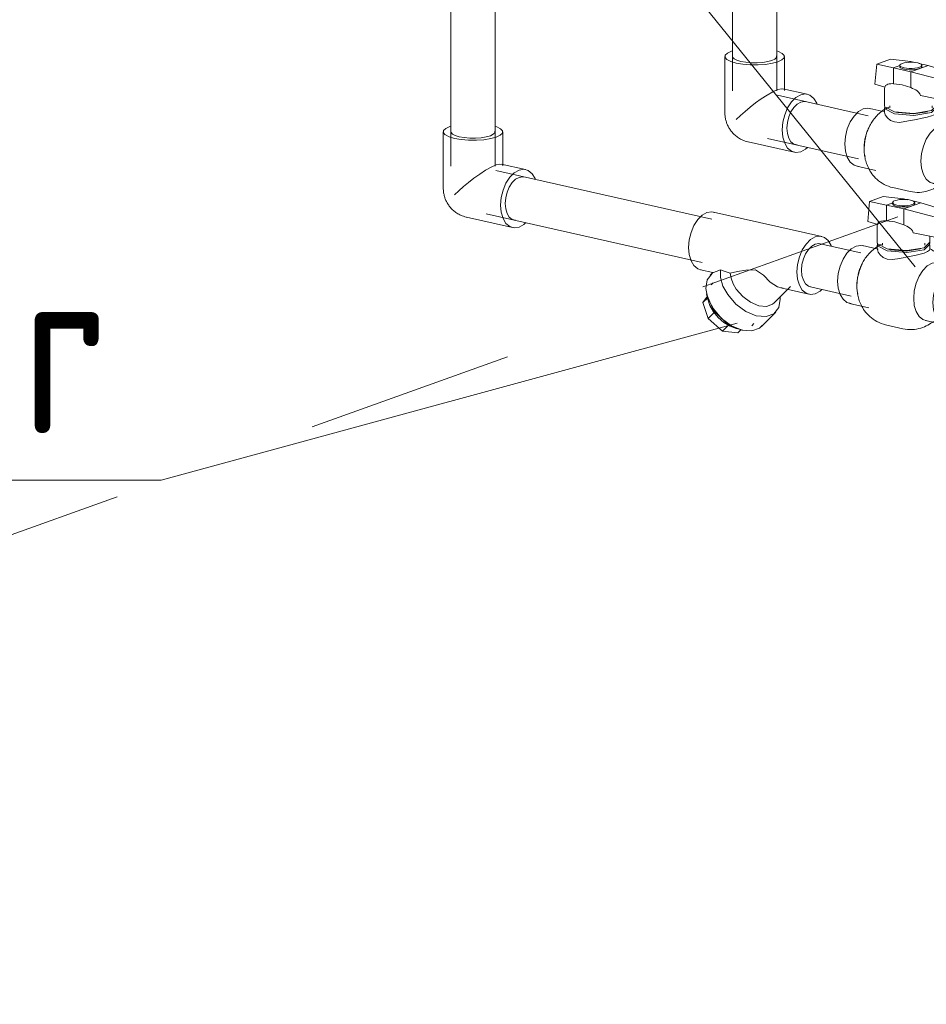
# Model space of a CAD drawing. Header units: millimetres. Extents: x 37142 to 69399, y 2700 to 29257.
# Tile 3 of 85: x 38625 to 39281, y 3987 to 4700. Entities that reach past the tile are written whole.
import ezdxf

# ---------------------------------------------------------------- set-up
doc = ezdxf.new("R2010")
doc.units = ezdxf.units.MM
doc.linetypes.add('ADSK_Скрыто', pattern=[300, 150, -150])
for name, color, linetype, lineweight in [('G-____-____-SYMB', 111, 'ADSK_Скрыто', 20), ('P-PIPE-____-IDEN', 2, 'Continuous', 20), ('P-PIPE-____-OTLN', 3, 'Continuous', 20)]:
    doc.layers.add(name, color=color, linetype=linetype, lineweight=lineweight)
doc.styles.add('GOST Common', font='GOST_Common.ttf', dxfattribs={"width": 0.9, "height": 125})

# ---------------------------------------------------------------- blocks, each defined once
blk = doc.blocks.new('VTp_786_0 Фильтр ППР - VTp_786_0-1643425-3D Отопление Left')
at = {"layer": 'P-PIPE-____-OTLN', "color": 5}
for p, q in [((39204.98, 4542.72), (39126.63, 4560.39)), ((39117.22, 4518.64), (39126.3, 4516.59)), ((39126.3, 4516.59), (39124.37, 4514.66)), ((39126.41, 4509.29), (39124.86, 4507.74)), ((39121.6, 4501.26), (39122.09, 4499.08)), ((39126.58, 4489.26), (39121.71, 4501.35)), ((39170.52, 4494.68), (39182.29, 4506.42)), ((39175.26, 4505.55), (39195.57, 4500.97)), ((39119.07, 4494.91), (39122.28, 4499.46)), ((39122.51, 4498.34), (39119.07, 4494.91)), ((39122.88, 4483.43), (39119.07, 4494.91)), ((39127.14, 4487.69), (39122.88, 4483.43)), ((39161.31, 4477.65), (39171.67, 4487.99)), ((39133.28, 4474.32), (39122.88, 4483.43)), ((39154.39, 4478.15), (39155.94, 4479.7)), ((39137.47, 4478.5), (39133.28, 4474.32)), ((39144.19, 4472.92), (39133.28, 4474.32)), ((39146.61, 4475.33), (39144.19, 4472.92)), ((39145.73, 4475.4), (39147.91, 4474.9))]:
    blk.add_line(p, q, dxfattribs=at)
for points in [[(39108.63, 4534.74, 0), (39109.08, 4540.22, 0), (39110.41, 4545.64, 0), (39112.52, 4550.65, 0), (39115.27, 4554.9, 0), (39118.48, 4558.1, 0), (39121.92, 4560.03, 0), (39125.36, 4560.56, 0), (39127.38, 4560.17, 0)], [(39212.06, 4535.58, 0), (39211.79, 4536.23, 0), (39209.68, 4539.73, 0), (39206.92, 4542, 0), (39203.72, 4542.9, 0), (39200.28, 4542.36, 0), (39196.83, 4540.43, 0), (39193.63, 4537.23, 0), (39190.87, 4532.98, 0), (39188.76, 4527.98, 0), (39187.43, 4522.55, 0), (39186.98, 4517.08, 0)], [(39118.48, 4518.46, 0), (39115.27, 4519.36, 0), (39112.52, 4521.63, 0), (39110.41, 4525.12, 0), (39109.08, 4529.6, 0), (39108.63, 4534.74, 0)], [(39125.75, 4515.82, 0), (39122.17, 4511.42, 0), (39121.08, 4505.18, 0), (39122.62, 4497.86, 0), (39126.59, 4490.33, 0)], [(39131.63, 4518.68, 0), (39128.53, 4517.4, 0), (39126.56, 4516.67, 0), (39126.3, 4516.59, 0)], [(39138.83, 4516.21, 0), (39135.21, 4517.47, 0), (39131.63, 4518.68, 0)], [(39131.63, 4518.68, 0), (39131.68, 4513.05, 0), (39133.51, 4506.87, 0), (39136.95, 4500.67, 0)], [(39157.08, 4518.55, 0), (39150.16, 4518.44, 0), (39144.11, 4517.33, 0), (39138.83, 4516.21, 0)], [(39138.83, 4516.21, 0), (39139.44, 4512.46, 0), (39140.91, 4508.55, 0), (39143.17, 4504.67, 0)], [(39177.03, 4505.3, 0), (39172.89, 4506.34, 0), (39167.74, 4509.74, 0), (39162.76, 4514.77, 0), (39157.08, 4518.55, 0)], [(39186.98, 4517.08, 0), (39187.43, 4511.93, 0), (39188.76, 4507.46, 0), (39190.87, 4503.97, 0), (39193.63, 4501.7, 0), (39196.83, 4500.8, 0), (39200.28, 4501.33, 0), (39203.72, 4503.26, 0), (39205.08, 4504.44, 0)], [(39136.95, 4500.67, 0), (39142.89, 4493.84, 0), (39150.07, 4488.54, 0), (39157.62, 4485.4, 0), (39164.65, 4484.81, 0), (39170.29, 4486.83, 0), (39173.87, 4491.23, 0), (39174.96, 4497.47, 0), (39174.86, 4498.91, 0)], [(39143.17, 4504.67, 0), (39147.84, 4499.3, 0), (39153.5, 4495.12, 0), (39159.45, 4492.64, 0), (39164.98, 4492.18, 0), (39169.43, 4493.77, 0), (39170.52, 4494.68, 0)], [(39126.64, 4488.29, 0), (39124.08, 4492.79, 0), (39122.59, 4497.3, 0), (39122.39, 4498.44, 0)], [(39146.83, 4475.18, 0), (39137.02, 4479.17, 0), (39126.58, 4489.26, 0)], [(39126.59, 4490.33, 0), (39132.52, 4483.5, 0), (39139.7, 4478.2, 0), (39147.26, 4475.06, 0), (39154.28, 4474.47, 0), (39159.93, 4476.49, 0), (39161.88, 4478.26, 0)], [(39145.57, 4475.64, 0), (39143.16, 4476.09, 0), (39138.63, 4477.79, 0), (39134.17, 4480.52, 0), (39130.08, 4484.11, 0), (39126.64, 4488.29, 0)]]:
    blk.add_polyline3d(points, dxfattribs=at)
blk = doc.blocks.new('VTp_744_0 Кран шаровой ППР - VTp_744_0-1567384-3D Отопление Left')
at = {"layer": 'P-PIPE-____-OTLN', "color": 5}
for p, q in [((39238.2, 4553.55), (39239.56, 4568.11)), ((39249.43, 4571.65), (39239.56, 4568.11)), ((39239.56, 4568.11), (39251.71, 4565.47)), ((39264.2, 4569.95), (39249.43, 4571.65)), ((39251.71, 4565.47), (39256.35, 4567.13)), ((39251.71, 4565.47), (39264.25, 4562.64)), ((39251.71, 4565.47), (39251.71, 4553.97)), ((39256.22, 4567.25), (39256.22, 4566.3)), ((39262.72, 4569.42), (39264.2, 4569.95)), ((39267.1, 4569.3), (39264.2, 4569.95)), ((39276.74, 4567.12), (39264.25, 4562.64)), ((39276.74, 4567.12), (39269.95, 4568.65)), ((39272.22, 4566.3), (39272.22, 4567.25)), ((39318.29, 4553.92), (39276.74, 4567.12)), ((39264.25, 4562.64), (39309.4, 4550.74)), ((39264.25, 4562.64), (39264.25, 4551.14)), ((39245.48, 4551.45), (39238.2, 4553.55)), ((39245.17, 4550.48), (39245.17, 4537.92)), ((39318.29, 4553.92), (39309.4, 4550.74)), ((39309.4, 4550.74), (39310.77, 4537.42)), ((39319.54, 4540.57), (39318.29, 4553.92)), ((39310.77, 4537.42), (39271.14, 4545.43)), ((39245.17, 4536.48), (39245.17, 4533.49)), ((39248.87, 4537.92), (39248.87, 4536.48)), ((39279.15, 4534.55), (39283.15, 4538.54)), ((39279.57, 4536.48), (39279.57, 4537.92)), ((39283.27, 4537.92), (39283.27, 4542.98)), ((39283.27, 4533.49), (39283.27, 4536.48)), ((39310.77, 4537.42), (39319.54, 4540.57)), ((39245.72, 4533.54), (39234.46, 4536.08)), ((39276.25, 4533.77), (39276.71, 4533.97)), ((39303.41, 4520.53), (39289.46, 4523.68)), ((39225.04, 4494.33), (39238.99, 4491.18)), ((39280.05, 4481.93), (39293.99, 4478.78)), ((39251.19, 4478.85), (39263.73, 4476.02))]:
    blk.add_line(p, q, dxfattribs=at)
for points in [[(39257.96, 4568.67, 0), (39256.88, 4568.16, 0), (39256.31, 4567.59, 0), (39256.28, 4566.99, 0), (39256.79, 4566.42, 0), (39257.8, 4565.9, 0), (39259.25, 4565.47, 0), (39261.05, 4565.17, 0), (39263.05, 4565, 0), (39265.14, 4565, 0), (39267.17, 4565.14, 0), (39268.99, 4565.43, 0), (39270.49, 4565.84, 0)], [(39270.49, 4564.88, 0), (39268.99, 4564.47, 0), (39267.17, 4564.18, 0), (39265.14, 4564.04, 0), (39263.05, 4564.05, 0), (39261.05, 4564.21, 0), (39259.25, 4564.51, 0), (39257.8, 4564.94, 0), (39256.79, 4565.46, 0), (39256.28, 4566.04, 0), (39256.31, 4566.63, 0)], [(39270.49, 4565.84, 0), (39271.57, 4566.35, 0), (39272.14, 4566.92, 0), (39272.17, 4567.52, 0), (39271.66, 4568.09, 0), (39270.65, 4568.61, 0), (39269.2, 4569.04, 0), (39267.4, 4569.34, 0), (39265.4, 4569.5, 0), (39263.31, 4569.51, 0), (39261.28, 4569.37, 0), (39259.46, 4569.08, 0), (39257.96, 4568.67, 0)], [(39271.66, 4567.13, 0), (39272.17, 4566.56, 0), (39272.14, 4565.96, 0), (39271.57, 4565.39, 0), (39270.49, 4564.88, 0)], [(39245.17, 4550.48, 0), (39245.35, 4551.56, 0), (39245.74, 4552.41, 0)], [(39251.71, 4553.97, 0), (39250.68, 4554.02, 0), (39249.64, 4554, 0), (39248.63, 4553.9, 0), (39247.65, 4553.68, 0), (39246.7, 4553.29, 0), (39245.89, 4552.62, 0), (39245.48, 4551.45, 0)], [(39264.25, 4551.14, 0), (39257.92, 4553.22, 0), (39251.71, 4553.97, 0)], [(39271.14, 4545.43, 0), (39270.71, 4546.78, 0), (39269.82, 4547.86, 0), (39268.78, 4548.72, 0), (39267.69, 4549.45, 0), (39266.56, 4550.09, 0), (39265.4, 4550.65, 0), (39264.25, 4551.14, 0)], [(39216.45, 4510.44, 0), (39216.91, 4515.91, 0), (39218.23, 4521.33, 0), (39220.35, 4526.34, 0), (39223.1, 4530.59, 0), (39226.31, 4533.79, 0), (39229.75, 4535.72, 0), (39233.19, 4536.25, 0), (39235.21, 4535.87, 0)], [(39251.19, 4478.85, 0), (39249.54, 4479.28, 0), (39247.94, 4479.81, 0), (39246.39, 4480.45, 0), (39244.9, 4481.18, 0), (39243.49, 4481.98, 0), (39242.16, 4482.85, 0), (39240.91, 4483.78, 0), (39239.76, 4484.76, 0), (39238.69, 4485.77, 0), (39237.71, 4486.8, 0), (39236.81, 4487.85, 0), (39236, 4488.92, 0), (39235.26, 4489.98, 0), (39234.59, 4491.05, 0), (39233.99, 4492.11, 0), (39233.45, 4493.16, 0), (39232.96, 4494.21, 0), (39232.53, 4495.24, 0), (39232.15, 4496.27, 0), (39231.82, 4497.28, 0), (39231.52, 4498.28, 0), (39231.27, 4499.27, 0), (39231.05, 4500.24, 0), (39230.87, 4501.21, 0), (39230.72, 4502.16, 0), (39230.59, 4503.1, 0), (39230.5, 4504.04, 0), (39230.43, 4504.96, 0), (39230.39, 4505.88, 0), (39230.37, 4506.78, 0), (39230.38, 4507.68, 0), (39230.41, 4508.57, 0), (39230.46, 4509.46, 0), (39230.53, 4510.34, 0), (39230.63, 4511.21, 0), (39230.74, 4512.07, 0), (39230.88, 4512.93, 0), (39231.03, 4513.79, 0), (39231.21, 4514.64, 0), (39231.4, 4515.48, 0), (39231.62, 4516.32, 0), (39231.85, 4517.16, 0), (39232.11, 4517.99, 0), (39232.39, 4518.82, 0), (39232.69, 4519.65, 0), (39233.01, 4520.47, 0), (39233.35, 4521.29, 0), (39233.72, 4522.11, 0), (39234.11, 4522.92, 0), (39234.53, 4523.73, 0), (39234.97, 4524.54, 0), (39235.44, 4525.34, 0), (39235.94, 4526.14, 0), (39236.47, 4526.94, 0), (39237.03, 4527.74, 0), (39237.63, 4528.53, 0), (39238.26, 4529.31, 0), (39238.94, 4530.09, 0), (39239.65, 4530.87, 0), (39240.41, 4531.63, 0), (39241.21, 4532.39, 0), (39242.07, 4533.13, 0), (39242.98, 4533.86, 0), (39243.95, 4534.58, 0), (39244.98, 4535.26, 0), (39246.07, 4535.93, 0), (39247.23, 4536.56, 0), (39248.21, 4537.03, 0)], [(39245.19, 4537.86, 0), (39245.3, 4537.3, 0), (39252.39, 4533.67, 0), (39266.41, 4532.54, 0), (39279.15, 4534.55, 0)], [(39245.29, 4537.06, 0), (39245.3, 4535.86, 0), (39252.39, 4532.24, 0), (39266.41, 4531.1, 0), (39279.15, 4533.11, 0)], [(39279.15, 4533.11, 0), (39283.15, 4537.1, 0), (39282.79, 4537.69, 0)], [(39247.21, 4529.37, 0), (39245.74, 4531.48, 0), (39245.18, 4533.37, 0)], [(39259.75, 4526.55, 0), (39255.92, 4526.04, 0), (39252.39, 4526.33, 0), (39249.43, 4527.5, 0), (39247.21, 4529.37, 0)], [(39253.25, 4533.45, 0), (39254.69, 4533.06, 0), (39265.98, 4532.14, 0), (39276.25, 4533.77, 0)], [(39279.15, 4530.75, 0), (39276.06, 4529.81, 0), (39272.36, 4528.96, 0), (39268.25, 4528.16, 0), (39263.96, 4527.37, 0), (39259.75, 4526.55, 0)], [(39283.27, 4533.55, 0), (39282.85, 4532.71, 0), (39281.45, 4531.74, 0), (39279.15, 4530.75, 0)], [(39282.87, 4534.03, 0), (39284.32, 4533.26, 0), (39285.68, 4532.42, 0), (39286.97, 4531.51, 0), (39288.16, 4530.56, 0), (39289.27, 4529.57, 0), (39290.29, 4528.54, 0), (39291.23, 4527.5, 0), (39292.08, 4526.44, 0), (39292.86, 4525.37, 0), (39293.56, 4524.31, 0), (39294.19, 4523.24, 0), (39294.76, 4522.19, 0), (39295.27, 4521.14, 0)], [(39234.29, 4523.19, 0), (39232.18, 4518.19, 0), (39230.85, 4512.76, 0), (39230.4, 4507.29, 0)], [(39271.46, 4498.03, 0), (39271.91, 4503.51, 0), (39273.24, 4508.93, 0), (39275.35, 4513.94, 0), (39278.1, 4518.19, 0), (39281.31, 4521.39, 0), (39284.75, 4523.32, 0)], [(39284.75, 4523.32, 0), (39288.19, 4523.85, 0), (39290.22, 4523.46, 0)], [(39310.51, 4513.32, 0), (39310.22, 4514.04, 0), (39308.1, 4517.54, 0), (39305.35, 4519.81, 0), (39302.14, 4520.71, 0), (39298.7, 4520.17, 0), (39295.26, 4518.24, 0), (39292.05, 4515.04, 0), (39289.3, 4510.79, 0), (39287.18, 4505.79, 0), (39285.86, 4500.36, 0), (39285.4, 4494.89, 0)], [(39226.31, 4494.15, 0), (39223.1, 4495.05, 0), (39220.35, 4497.32, 0), (39218.23, 4500.82, 0), (39216.91, 4505.29, 0), (39216.45, 4510.44, 0)], [(39230.74, 4502.8, 0), (39230.85, 4502.14, 0), (39231.07, 4501.1, 0)], [(39281.31, 4481.75, 0), (39278.1, 4482.65, 0), (39275.35, 4484.92, 0), (39273.24, 4488.41, 0), (39271.91, 4492.89, 0), (39271.46, 4498.03, 0)], [(39285.4, 4494.89, 0), (39285.86, 4489.74, 0), (39287.18, 4485.27, 0), (39289.3, 4481.78, 0), (39292.05, 4479.51, 0), (39295.26, 4478.61, 0), (39298.7, 4479.14, 0), (39302.14, 4481.07, 0), (39303.51, 4482.25, 0)], [(39285.9, 4481.33, 0), (39284.96, 4480.61, 0), (39283.96, 4479.91, 0), (39282.9, 4479.24, 0), (39281.77, 4478.59, 0), (39280.58, 4477.98, 0), (39279.32, 4477.42, 0), (39278.05, 4476.93, 0)], [(39263.73, 4476.02, 0), (39265.41, 4475.7, 0), (39267.09, 4475.5, 0), (39268.76, 4475.4, 0), (39270.42, 4475.42, 0), (39272.04, 4475.54, 0), (39273.61, 4475.76, 0), (39275.13, 4476.07, 0), (39276.6, 4476.45, 0), (39277.99, 4476.91, 0), (39278.05, 4476.93, 0)]]:
    blk.add_polyline3d(points, dxfattribs=at)
blk = doc.blocks.new('VTp_744_0 Кран шаровой ППР - VTp_744_0-V5-3D Отопление Left')
at = {"layer": 'P-PIPE-____-OTLN', "color": 10}
for p, q in [((39243.43, 4652.76), (39244.78, 4667.33)), ((39254.65, 4670.86), (39244.78, 4667.33)), ((39244.78, 4667.33), (39256.93, 4664.69)), ((39269.42, 4669.16), (39254.65, 4670.86)), ((39256.93, 4664.69), (39261.57, 4666.35)), ((39256.93, 4664.69), (39269.47, 4661.86)), ((39256.93, 4664.69), (39256.93, 4653.18)), ((39261.45, 4666.47), (39261.45, 4665.51)), ((39267.94, 4668.63), (39269.42, 4669.16)), ((39272.32, 4668.51), (39269.42, 4669.16)), ((39281.96, 4666.34), (39269.47, 4661.86)), ((39281.96, 4666.34), (39275.17, 4667.87)), ((39277.45, 4665.51), (39277.45, 4666.47)), ((39323.51, 4653.14), (39281.96, 4666.34)), ((39269.47, 4661.86), (39314.63, 4649.95)), ((39269.47, 4661.86), (39269.47, 4650.36)), ((39250.71, 4650.66), (39243.43, 4652.76)), ((39323.51, 4653.14), (39314.63, 4649.95)), ((39324.77, 4639.78), (39323.51, 4653.14)), ((39250.4, 4649.69), (39250.4, 4637.13)), ((39315.99, 4636.64), (39276.37, 4644.65)), ((39314.63, 4649.95), (39315.99, 4636.64)), ((39254.1, 4637.13), (39254.1, 4635.69)), ((39284.37, 4633.77), (39288.37, 4637.75)), ((39284.8, 4635.69), (39284.8, 4637.13)), ((39288.5, 4637.13), (39288.5, 4642.19)), ((39315.99, 4636.64), (39324.77, 4639.78)), ((39250.63, 4632.82), (39239.68, 4635.29)), ((39250.4, 4635.69), (39250.4, 4632.71)), ((39288.5, 4632.71), (39288.5, 4635.69)), ((39308.63, 4619.75), (39294.68, 4622.89)), ((39230.27, 4593.54), (39244.21, 4590.4)), ((39285.27, 4581.14), (39299.22, 4578)), ((39256.42, 4578.06), (39268.95, 4575.23))]:
    blk.add_line(p, q, dxfattribs=at)
for points in [[(39263.18, 4667.88, 0), (39262.11, 4667.37, 0), (39261.53, 4666.8, 0), (39261.5, 4666.21, 0), (39262.01, 4665.63, 0), (39263.02, 4665.11, 0), (39264.48, 4664.69, 0), (39266.27, 4664.38, 0), (39268.28, 4664.22, 0), (39270.36, 4664.21, 0), (39272.39, 4664.35, 0), (39274.22, 4664.64, 0), (39275.72, 4665.06, 0)], [(39275.72, 4664.1, 0), (39274.22, 4663.68, 0), (39272.39, 4663.4, 0), (39270.36, 4663.25, 0), (39268.28, 4663.26, 0), (39266.27, 4663.42, 0), (39264.48, 4663.73, 0), (39263.02, 4664.15, 0), (39262.01, 4664.67, 0), (39261.5, 4665.25, 0), (39261.53, 4665.84, 0)], [(39275.72, 4665.06, 0), (39276.79, 4665.57, 0), (39277.36, 4666.14, 0), (39277.39, 4666.73, 0), (39276.89, 4667.31, 0), (39275.87, 4667.82, 0), (39274.42, 4668.25, 0), (39272.63, 4668.56, 0), (39270.62, 4668.72, 0), (39268.53, 4668.73, 0), (39266.5, 4668.58, 0), (39264.68, 4668.3, 0), (39263.18, 4667.88, 0)], [(39276.89, 4666.35, 0), (39277.39, 4665.77, 0), (39277.36, 4665.18, 0), (39276.79, 4664.61, 0), (39275.72, 4664.1, 0)], [(39250.4, 4649.69, 0), (39250.58, 4650.78, 0), (39250.97, 4651.62, 0)], [(39256.93, 4653.18, 0), (39255.9, 4653.24, 0), (39254.87, 4653.22, 0), (39253.85, 4653.11, 0), (39252.87, 4652.89, 0), (39251.93, 4652.51, 0), (39251.11, 4651.84, 0), (39250.71, 4650.66, 0)], [(39269.47, 4650.36, 0), (39263.14, 4652.44, 0), (39256.93, 4653.18, 0)], [(39276.37, 4644.65, 0), (39275.93, 4645.99, 0), (39275.04, 4647.07, 0), (39274, 4647.94, 0), (39272.91, 4648.67, 0), (39271.78, 4649.3, 0), (39270.63, 4649.86, 0), (39269.47, 4650.36, 0)], [(39256.41, 4578.06, 0), (39254.77, 4578.49, 0), (39253.16, 4579.03, 0), (39251.61, 4579.66, 0), (39250.12, 4580.39, 0), (39248.71, 4581.19, 0), (39247.38, 4582.07, 0), (39246.14, 4583, 0), (39244.98, 4583.97, 0), (39243.91, 4584.98, 0), (39242.93, 4586.02, 0), (39242.04, 4587.07, 0), (39241.22, 4588.13, 0), (39240.48, 4589.2, 0), (39239.81, 4590.26, 0), (39239.21, 4591.32, 0), (39238.67, 4592.38, 0), (39238.19, 4593.42, 0), (39237.76, 4594.46, 0), (39237.38, 4595.48, 0), (39237.04, 4596.49, 0), (39236.75, 4597.49, 0), (39236.49, 4598.48, 0), (39236.27, 4599.46, 0), (39236.09, 4600.42, 0), (39235.94, 4601.38, 0), (39235.82, 4602.32, 0), (39235.72, 4603.25, 0), (39235.65, 4604.18, 0), (39235.61, 4605.09, 0), (39235.6, 4606, 0), (39235.6, 4606.9, 0), (39235.63, 4607.79, 0), (39235.68, 4608.67, 0), (39235.76, 4609.55, 0), (39235.85, 4610.42, 0), (39235.96, 4611.29, 0), (39236.1, 4612.15, 0), (39236.25, 4613, 0), (39236.43, 4613.85, 0), (39236.63, 4614.7, 0), (39236.84, 4615.54, 0), (39237.08, 4616.38, 0), (39237.33, 4617.21, 0), (39237.61, 4618.04, 0), (39237.91, 4618.86, 0), (39238.23, 4619.69, 0), (39238.58, 4620.51, 0), (39238.94, 4621.32, 0), (39239.34, 4622.13, 0), (39239.75, 4622.95, 0), (39240.19, 4623.75, 0), (39240.66, 4624.56, 0), (39241.16, 4625.36, 0), (39241.69, 4626.16, 0), (39242.26, 4626.95, 0), (39242.85, 4627.74, 0), (39243.49, 4628.53, 0), (39244.16, 4629.31, 0), (39244.87, 4630.08, 0), (39245.63, 4630.85, 0), (39246.44, 4631.6, 0), (39247.29, 4632.35, 0), (39248.2, 4633.08, 0), (39249.17, 4633.79, 0), (39250.2, 4634.48, 0), (39251.29, 4635.14, 0), (39252.45, 4635.77, 0), (39253.43, 4636.25, 0)], [(39250.42, 4637.07, 0), (39250.52, 4636.51, 0), (39257.61, 4632.89, 0), (39271.63, 4631.75, 0), (39284.37, 4633.77, 0)], [(39250.51, 4636.28, 0), (39250.52, 4635.07, 0), (39257.61, 4631.45, 0), (39271.63, 4630.31, 0), (39284.37, 4632.33, 0)], [(39284.37, 4632.33, 0), (39288.37, 4636.31, 0), (39288.02, 4636.9, 0)], [(39221.68, 4609.65, 0), (39222.13, 4615.12, 0), (39223.46, 4620.55, 0), (39225.57, 4625.55, 0), (39228.32, 4629.8, 0), (39231.53, 4633, 0), (39234.97, 4634.93, 0), (39238.41, 4635.47, 0), (39240.43, 4635.08, 0)], [(39252.44, 4628.59, 0), (39250.96, 4630.7, 0), (39250.4, 4632.58, 0)], [(39258.47, 4632.66, 0), (39259.91, 4632.27, 0), (39271.21, 4631.36, 0), (39281.47, 4632.98, 0)], [(39284.37, 4629.96, 0), (39281.29, 4629.03, 0), (39277.59, 4628.17, 0), (39273.47, 4627.38, 0), (39269.18, 4626.59, 0), (39264.97, 4625.76, 0)], [(39288.49, 4632.76, 0), (39288.07, 4631.93, 0), (39286.67, 4630.95, 0), (39284.37, 4629.96, 0)], [(39288.09, 4633.25, 0), (39289.54, 4632.48, 0), (39290.91, 4631.63, 0), (39292.19, 4630.73, 0), (39293.39, 4629.77, 0), (39294.5, 4628.78, 0), (39295.52, 4627.76, 0), (39296.45, 4626.71, 0), (39297.3, 4625.65, 0), (39298.08, 4624.59, 0), (39298.78, 4623.52, 0), (39299.41, 4622.46, 0), (39299.98, 4621.4, 0), (39300.49, 4620.35, 0)], [(39239.52, 4622.41, 0), (39237.4, 4617.4, 0), (39236.08, 4611.98, 0), (39235.62, 4606.51, 0)], [(39264.97, 4625.76, 0), (39261.14, 4625.25, 0), (39257.62, 4625.54, 0), (39254.65, 4626.71, 0), (39252.44, 4628.59, 0)], [(39276.68, 4597.25, 0), (39277.13, 4602.72, 0), (39278.46, 4608.15, 0), (39280.57, 4613.15, 0), (39283.33, 4617.4, 0), (39286.53, 4620.6, 0), (39289.98, 4622.53, 0)], [(39289.98, 4622.53, 0), (39293.42, 4623.07, 0), (39295.44, 4622.68, 0)], [(39315.72, 4612.55, 0), (39315.44, 4613.26, 0), (39313.33, 4616.75, 0), (39310.57, 4619.02, 0), (39307.36, 4619.92, 0), (39303.92, 4619.39, 0), (39300.48, 4617.46, 0), (39297.27, 4614.26, 0), (39294.52, 4610.01, 0), (39292.41, 4605, 0), (39291.08, 4599.58, 0), (39290.63, 4594.1, 0)], [(39231.53, 4593.36, 0), (39228.32, 4594.26, 0), (39225.57, 4596.54, 0), (39223.46, 4600.03, 0), (39222.13, 4604.5, 0), (39221.68, 4609.65, 0)], [(39235.96, 4602.02, 0), (39236.08, 4601.36, 0), (39236.29, 4600.31, 0)], [(39286.53, 4580.96, 0), (39283.33, 4581.86, 0), (39280.57, 4584.14, 0), (39278.46, 4587.63, 0), (39277.13, 4592.1, 0), (39276.68, 4597.25, 0)], [(39290.63, 4594.1, 0), (39291.08, 4588.96, 0), (39292.41, 4584.48, 0), (39294.52, 4580.99, 0), (39297.27, 4578.72, 0), (39300.48, 4577.82, 0), (39303.92, 4578.35, 0), (39307.36, 4580.29, 0), (39308.73, 4581.47, 0)], [(39291.12, 4580.55, 0), (39290.18, 4579.83, 0), (39289.18, 4579.13, 0), (39288.12, 4578.45, 0), (39286.99, 4577.81, 0), (39285.8, 4577.2, 0), (39284.54, 4576.63, 0), (39283.27, 4576.14, 0)], [(39268.96, 4575.23, 0), (39270.63, 4574.92, 0), (39272.31, 4574.71, 0), (39273.98, 4574.62, 0), (39275.64, 4574.64, 0), (39277.26, 4574.76, 0), (39278.83, 4574.98, 0), (39280.36, 4575.28, 0), (39281.82, 4575.67, 0), (39283.22, 4576.12, 0), (39283.27, 4576.14, 0)]]:
    blk.add_polyline3d(points, dxfattribs=at)
blk = doc.blocks.new('ADSK_Полипропилен_Отвод - Универсальный-V6-3D Отопление Left')
at = {"layer": 'P-PIPE-____-OTLN', "color": 10}
for p, q in [((39134.93, 4672.87), (39134.93, 4632.12)), ((39140.5, 4676.97), (39139.58, 4676.67)), ((39177.93, 4648.27), (39177.93, 4672.87)), ((39194.45, 4645.59), (39176.91, 4649.55)), ((39151.7, 4611.15), (39185, 4603.64))]:
    blk.add_line(p, q, dxfattribs=at)
for points in [[(39139.58, 4676.67, 0), (39136.7, 4675.3, 0), (39135.16, 4673.77, 0), (39135.07, 4672.17, 0), (39136.43, 4670.62, 0), (39139.16, 4669.23, 0), (39143.07, 4668.08, 0), (39147.88, 4667.26, 0), (39153.28, 4666.82, 0), (39158.89, 4666.8, 0), (39164.34, 4667.19, 0), (39169.24, 4667.96, 0), (39173.27, 4669.07, 0)], [(39146.48, 4669.31, 0), (39143.58, 4670.16, 0), (39141.55, 4671.2, 0), (39140.53, 4672.35, 0), (39140.43, 4672.87, 0)], [(39172.32, 4673.39, 0), (39172.25, 4672.21, 0), (39171.11, 4671.06, 0), (39168.96, 4670.04, 0), (39165.96, 4669.22, 0), (39162.31, 4668.64, 0), (39158.26, 4668.35, 0), (39154.08, 4668.37, 0), (39150.07, 4668.7, 0), (39146.48, 4669.31, 0)], [(39173.27, 4669.07, 0), (39176.16, 4670.44, 0), (39177.69, 4671.98, 0), (39177.78, 4673.57, 0), (39176.42, 4675.12, 0), (39173.69, 4676.51, 0), (39172.38, 4676.97, 0)], [(39143.07, 4627.34, 0), (39146.09, 4630.23, 0), (39149.46, 4633.22, 0), (39153.14, 4636.27, 0), (39157.09, 4639.32, 0), (39161.26, 4642.28, 0), (39165.53, 4645.03, 0), (39169.66, 4647.34, 0), (39173.27, 4648.94, 0)], [(39173.27, 4648.94, 0), (39175.94, 4649.59, 0), (39177.47, 4649.31, 0)], [(39189.73, 4645.23, 0), (39186.27, 4643.29, 0), (39183.05, 4640.07, 0), (39180.28, 4635.81, 0), (39178.16, 4630.78, 0), (39176.82, 4625.33, 0), (39176.37, 4619.83, 0), (39176.82, 4614.66, 0), (39178.16, 4610.16, 0), (39180.28, 4606.66, 0), (39183.05, 4604.37, 0), (39186.27, 4603.47, 0), (39189.73, 4604, 0)], [(39201.59, 4638.34, 0), (39201.3, 4639.07, 0), (39199.17, 4642.58, 0), (39196.41, 4644.86, 0), (39193.18, 4645.77, 0), (39189.73, 4645.23, 0)], [(39179.78, 4621.05, 0), (39180.12, 4625.14, 0), (39181.12, 4629.2, 0), (39182.7, 4632.94, 0), (39184.76, 4636.12, 0), (39187.15, 4638.51, 0), (39189.73, 4639.96, 0), (39192.3, 4640.36, 0), (39193.24, 4640.22, 0)], [(39134.93, 4632.12, 0), (39134.94, 4631.43, 0), (39134.97, 4630.74, 0), (39135.03, 4630.06, 0), (39135.1, 4629.39, 0), (39135.2, 4628.73, 0), (39135.31, 4628.08, 0), (39135.44, 4627.44, 0), (39135.59, 4626.81, 0), (39135.76, 4626.18, 0), (39135.95, 4625.56, 0), (39136.16, 4624.95, 0), (39136.38, 4624.34, 0), (39136.63, 4623.74, 0), (39136.89, 4623.15, 0), (39137.17, 4622.56, 0), (39137.47, 4621.98, 0), (39137.79, 4621.4, 0), (39138.13, 4620.83, 0), (39138.49, 4620.27, 0), (39138.87, 4619.71, 0), (39139.28, 4619.16, 0), (39139.71, 4618.61, 0), (39140.16, 4618.07, 0), (39140.64, 4617.53, 0), (39141.14, 4617.01, 0), (39141.67, 4616.49, 0), (39142.23, 4615.98, 0), (39142.82, 4615.48, 0), (39143.43, 4614.99, 0), (39144.08, 4614.52, 0), (39144.76, 4614.06, 0), (39145.48, 4613.62, 0), (39146.23, 4613.2, 0), (39147.01, 4612.8, 0), (39147.83, 4612.42, 0), (39148.68, 4612.07, 0), (39149.56, 4611.75, 0), (39150.48, 4611.46, 0), (39151.44, 4611.21, 0), (39151.7, 4611.15, 0)], [(39187.15, 4608.88, 0), (39184.76, 4609.55, 0), (39182.7, 4611.25, 0), (39181.12, 4613.86, 0), (39180.12, 4617.2, 0), (39179.78, 4621.05, 0)], [(39189.73, 4604, 0), (39193.18, 4605.95, 0), (39194.62, 4607.19, 0)]]:
    blk.add_polyline3d(points, dxfattribs=at)
blk = doc.blocks.new('ADSK_Полипропилен_Отвод - Универсальный-V7-3D Отопление Left')
at = {"layer": 'P-PIPE-____-OTLN', "color": 5}
for p, q in [((38936.76, 4622.51), (38935.85, 4622.21)), ((38931.2, 4618.41), (38931.2, 4577.66)), ((38974.2, 4593.81), (38974.2, 4618.41)), ((38990.73, 4591.13), (38973.18, 4595.08)), ((38947.97, 4556.69), (38981.27, 4549.18))]:
    blk.add_line(p, q, dxfattribs=at)
for points in [[(38935.85, 4622.21, 0), (38932.97, 4620.84, 0), (38931.43, 4619.3, 0), (38931.34, 4617.71, 0), (38932.64, 4616.21, 0)], [(38969.55, 4614.61, 0), (38972.43, 4615.98, 0), (38973.97, 4617.51, 0), (38974.06, 4619.11, 0), (38972.69, 4620.66, 0), (38969.96, 4622.05, 0), (38968.65, 4622.51, 0)], [(38932.71, 4616.16, 0), (38935.44, 4614.77, 0), (38939.34, 4613.62, 0), (38944.16, 4612.8, 0), (38949.55, 4612.36, 0), (38955.17, 4612.34, 0), (38960.61, 4612.72, 0), (38965.51, 4613.5, 0), (38969.55, 4614.61, 0)], [(38942.76, 4614.84, 0), (38939.85, 4615.7, 0), (38937.82, 4616.74, 0), (38936.81, 4617.89, 0), (38936.7, 4618.41, 0)], [(38968.59, 4618.93, 0), (38968.53, 4617.74, 0), (38967.38, 4616.6, 0), (38965.24, 4615.58, 0), (38962.24, 4614.76, 0), (38958.59, 4614.18, 0), (38954.53, 4613.89, 0), (38950.36, 4613.91, 0), (38946.34, 4614.23, 0), (38942.76, 4614.84, 0)], [(38939.34, 4572.87, 0), (38942.36, 4575.77, 0), (38945.73, 4578.76, 0), (38949.41, 4581.81, 0), (38953.37, 4584.86, 0), (38957.54, 4587.82, 0), (38961.8, 4590.57, 0), (38965.93, 4592.88, 0), (38969.55, 4594.48, 0)], [(38969.55, 4594.48, 0), (38972.21, 4595.13, 0), (38973.74, 4594.85, 0)], [(38986, 4590.77, 0), (38982.54, 4588.83, 0), (38979.32, 4585.61, 0), (38976.55, 4581.34, 0), (38974.43, 4576.31, 0), (38973.1, 4570.86, 0), (38972.64, 4565.37, 0), (38973.1, 4560.19, 0), (38974.43, 4555.7, 0), (38976.55, 4552.19, 0), (38979.32, 4549.91, 0), (38982.54, 4549, 0), (38986, 4549.54, 0)], [(38997.86, 4583.88, 0), (38997.57, 4584.61, 0), (38995.45, 4588.12, 0), (38992.68, 4590.4, 0), (38989.46, 4591.3, 0), (38986, 4590.77, 0)], [(38976.06, 4566.59, 0), (38976.4, 4570.68, 0), (38977.39, 4574.74, 0), (38978.97, 4578.48, 0), (38981.03, 4581.66, 0), (38983.43, 4584.05, 0), (38986, 4585.49, 0), (38988.57, 4585.89, 0), (38989.52, 4585.76, 0)], [(38931.2, 4577.66, 0), (38931.21, 4576.96, 0), (38931.24, 4576.28, 0), (38931.3, 4575.6, 0), (38931.37, 4574.93, 0), (38931.47, 4574.27, 0), (38931.58, 4573.62, 0), (38931.72, 4572.98, 0), (38931.87, 4572.34, 0), (38932.04, 4571.72, 0), (38932.23, 4571.1, 0), (38932.43, 4570.49, 0), (38932.66, 4569.88, 0), (38932.9, 4569.28, 0), (38933.16, 4568.69, 0), (38933.44, 4568.1, 0), (38933.74, 4567.52, 0), (38934.06, 4566.94, 0), (38934.4, 4566.37, 0), (38934.76, 4565.81, 0), (38935.15, 4565.25, 0), (38935.55, 4564.69, 0), (38935.98, 4564.15, 0), (38936.43, 4563.6, 0), (38936.91, 4563.07, 0), (38937.41, 4562.54, 0), (38937.94, 4562.03, 0), (38938.5, 4561.52, 0), (38939.09, 4561.02, 0), (38939.71, 4560.53, 0), (38940.36, 4560.06, 0), (38941.04, 4559.6, 0), (38941.75, 4559.16, 0), (38942.5, 4558.74, 0), (38943.28, 4558.33, 0), (38944.1, 4557.96, 0), (38944.95, 4557.61, 0), (38945.84, 4557.29, 0), (38946.76, 4557, 0), (38947.71, 4556.75, 0), (38947.97, 4556.69, 0)], [(38983.43, 4554.42, 0), (38981.03, 4555.09, 0), (38978.97, 4556.79, 0), (38977.39, 4559.4, 0), (38976.4, 4562.74, 0), (38976.06, 4566.59, 0)], [(38986, 4549.54, 0), (38989.46, 4551.48, 0), (38990.89, 4552.73, 0)]]:
    blk.add_polyline3d(points, dxfattribs=at)
blk = doc.blocks.new('ADSK_M_Арматура трубопроводов - ADSK_Наименование_Диаметр условный_15-1652073-3D Отопление Left')
at = {"layer": 'P-PIPE-____-IDEN'}
blk.add_line((37539.96, 8641.08), (38289.96, 8641.08), dxfattribs=at)

msp = doc.modelspace()

# ---------------------------------------------------------------- linework, layer by layer
at = {"layer": 'G-____-____-SYMB'}
msp.add_line((37142.04, 3797.49), (41597.41, 5394.76), dxfattribs=at)
at = {"layer": 'P-PIPE-____-IDEN'}
for p, q in [((39272.45, 4520.75), (38727.08, 5196.08)), ((39143.81, 4480.05), (38727.08, 4366.4))]:
    msp.add_line(p, q, dxfattribs=at)
at = {"layer": 'P-PIPE-____-OTLN', "color": 5}
for p, q in [((38936.7, 5356.91), (38936.7, 4593.48)), ((38968.7, 4593.48), (38968.7, 5356.91)), ((39125.44, 4555.12), (38969.15, 4590.36)), ((38962.11, 4559.14), (39118.4, 4523.9)), ((39233.27, 4530.81), (39203.79, 4537.45)), ((39196.76, 4506.24), (39226.23, 4499.59))]:
    msp.add_line(p, q, dxfattribs=at)
at = {"layer": 'P-PIPE-____-OTLN', "color": 10}
for p, q in [((39140.43, 5310.98), (39140.43, 4647.94)), ((39172.43, 4647.94), (39172.43, 5310.98)), ((39238.49, 4630.02), (39172.87, 4644.82)), ((39165.84, 4613.6), (39231.45, 4598.81))]:
    msp.add_line(p, q, dxfattribs=at)
at = {"layer": 'P-PIPE-____-OTLN', "color": 5}
for points in [[(39190.33, 4518.28, 0), (39190.67, 4522.37, 0), (39191.67, 4526.43, 0), (39193.25, 4530.17, 0), (39195.31, 4533.35, 0), (39197.7, 4535.74, 0), (39200.28, 4537.19, 0)], [(39200.28, 4537.19, 0), (39202.85, 4537.59, 0), (39203.79, 4537.45, 0)], [(39197.7, 4506.11, 0), (39195.31, 4506.78, 0), (39193.25, 4508.48, 0), (39191.67, 4511.09, 0), (39190.67, 4514.43, 0), (39190.33, 4518.28, 0)]]:
    msp.add_polyline3d(points, dxfattribs=at)

# ---------------------------------------------------------------- block references
at = {"layer": 'P-PIPE-____-IDEN'}
msp.add_blockref('ADSK_M_Арматура трубопроводов - ADSK_Наименование_Диаметр условный_15-1652073-3D Отопление Left', (437.12, -4274.69), dxfattribs=at)
at = {"layer": 'P-PIPE-____-OTLN', "color": 10}
for name in ['ADSK_Полипропилен_Отвод - Универсальный-V6-3D Отопление Left', 'VTp_744_0 Кран шаровой ППР - VTp_744_0-V5-3D Отопление Left']:
    msp.add_blockref(name, (0, 0), dxfattribs=at)
at = {"layer": 'P-PIPE-____-OTLN', "color": 5}
for name in ['ADSK_Полипропилен_Отвод - Универсальный-V7-3D Отопление Left', 'VTp_744_0 Кран шаровой ППР - VTp_744_0-1567384-3D Отопление Left', 'VTp_786_0 Фильтр ППР - VTp_786_0-1643425-3D Отопление Left']:
    msp.add_blockref(name, (0, 0), dxfattribs=at)

# ---------------------------------------------------------------- texts
at = {"layer": 'P-PIPE-____-IDEN', "lineweight": 9, "insert": (38006.11, 4525.31), "char_height": 125, "width": 826.139, "attachment_point": 1, "style": 'GOST Common'}
msp.add_mtext('PPR Filter', dxfattribs=at)

doc.saveas('drawing.dxf')
